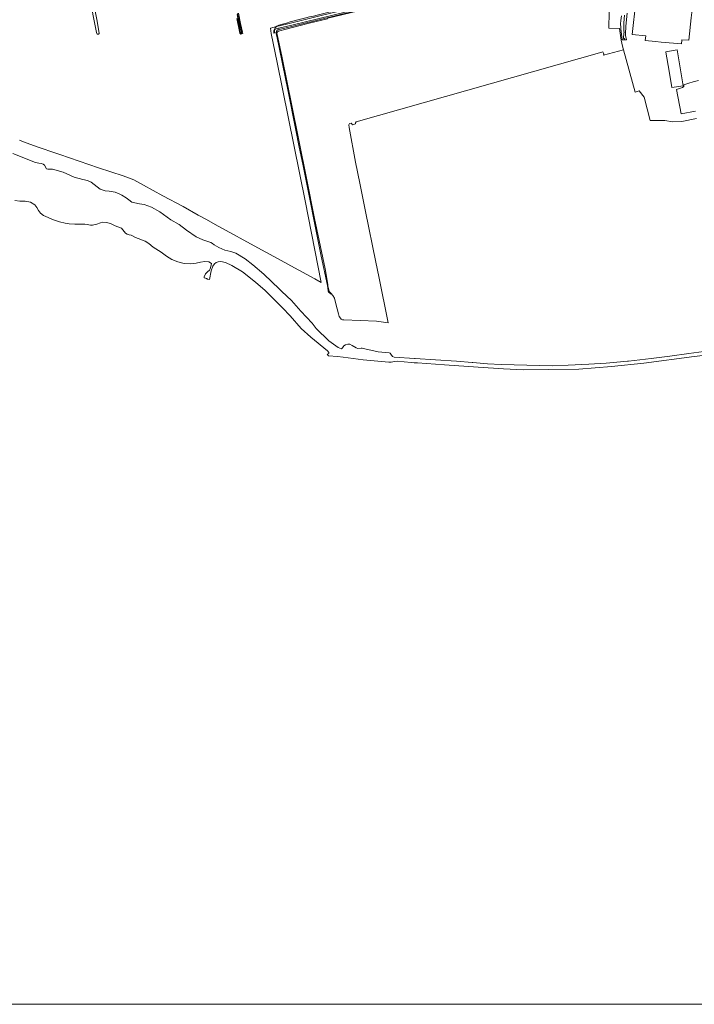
# Model space of a CAD drawing. Header units: metres. Extents: x 104777 to 177370, y 409697 to 438337.
# Tile 2 of 133: x 128057 to 128896, y 420388 to 421611. Entities that reach past the tile are written whole.
import ezdxf

# ---------------------------------------------------------------- set-up
doc = ezdxf.new("R2010")
doc.units = ezdxf.units.M
doc.layers.add('00_KADER', color=5, linetype='Continuous')
for name, color, linetype, lineweight in [('B-WE-GR-GRAS-GV', 60, 'Continuous', 13), ('B-WE-OG-TERREIN_BEGROEID-GV', 7, 'Continuous', 18), ('B-WE-OG-TERREIN_ERF-GV', 7, 'Continuous', 18), ('B-WE-OG-TERREIN_OEVER-GV', 7, 'Continuous', 18), ('B-WE-OG-WATER-GV', 130, 'Continuous', 18), ('B-WE-OG-WATER_RIVIER-GV', 130, 'Continuous', 18), ('B-WE-OG-WEG-GV', 7, 'Continuous', 18), ('B-WE-VH-GESLOTENVERHARDING_ASFALT-GV', 10, 'Continuous', 18)]:
    doc.layers.add(name, color=color, linetype=linetype, lineweight=lineweight)

msp = doc.modelspace()

# ---------------------------------------------------------------- linework, layer by layer
at = {"layer": '00_KADER', "linetype": 'Continuous', "lineweight": 0, "ltscale": 20}
msp.add_lwpolyline([(124813.807, 427646.125), (133889.459, 427646.125), (133889.459, 420387.63), (124813.807, 420387.63)], close=True, dxfattribs=at)
at = {"layer": 'B-WE-GR-GRAS-GV', "ltscale": 20, "flags": 128}
for points in [[(128148.176, 421632.892), (128152.813, 421609.707), (128155.446, 421594.138), (128154.439, 421593.413), (128153.038, 421593.458), (128152.08, 421595.401), (128125.637, 421729.872)], [(128818.787, 421706.427), (128806.869, 421703.527), (128806.648, 421703.469), (128745.905, 421688.014), (128722.1, 421681.676), (128616.528, 421655.753), (128569.14, 421644.673), (128521.64, 421633.28), (128476.339, 421622.013), (128439.618, 421613.195), (128439.344, 421612.607), (128416.598, 421606.886), (128378.222, 421597.234)], [(128328.715, 421619.45), (128331.264, 421606.52), (128333.632, 421595.703), (128333.96, 421594.04), (128331.571, 421593.501), (128330.4, 421594.672), (128326.794, 421613.08)], [(128441.851, 421272.962), (128443.314, 421271.663), (128446.204, 421268.48), (128447.874, 421265.089), (128449.759, 421258.091), (128452.888, 421245.726), (128454.073, 421242.551), (128455.582, 421240.344), (128456.498, 421239.321), (128458.221, 421238.46), (128459.525, 421238.402), (128500.227, 421236.622), (128514.815, 421234.689), (128503.139, 421292.345), (128499.485, 421310.133), (128486.605, 421372.841), (128479.481, 421408.019), (128474.157, 421434.305), (128466.146, 421477.387), (128465.723, 421480.705), (128466.629, 421482.196), (128468.631, 421482.793), (128468.891, 421482.857), (128469.684, 421482.153), (128470.16, 421481.262), (128470.283, 421480.818), (128474.006, 421481.775), (128474.027, 421482.111), (128474.378, 421483.255), (128475.114, 421484.506), (128780.616, 421571.156), (128781.775, 421571.491), (128782.428, 421570.767), (128782.846, 421569.684), (128782.866, 421568.529), (128782.494, 421567.448), (128807.662, 421573.99), (128806.285, 421578.566), (128804.459, 421586.107), (128802.713, 421600.553), (128789.417, 421600.713), (128789.688, 421620.584)], [(128431.608, 421284.903), (128411.639, 421386.069), (128376.812, 421558.177), (128369.501, 421594.255), (128368.612, 421600.704), (128375.741, 421602.873)], [(128376.497, 421595.166), (128382.743, 421566.154), (128395.047, 421504.839), (128403.324, 421463.753), (128413.548, 421412.475), (128423.207, 421364.447), (128436.426, 421301.589), (128439.608, 421282.442)], [(128056.421, 421461.823), (128061.202, 421459.555), (128078.423, 421453.282), (128102.669, 421444.919), (128106.287, 421443.695), (128154.619, 421427.336), (128185.411, 421417.395), (128198.565, 421412.372), (128202.122, 421410.449), (128210.553, 421405.892), (128234.521, 421392.685), (128259.728, 421379.314), (128278.55, 421368.635), (128288.681, 421362.947), (128299.698, 421356.761), (128357.428, 421325.306), (128378.092, 421313.994), (128393.873, 421305.355), (128423.72, 421289.223), (128431.296, 421284.875)]]:
    msp.add_lwpolyline(points, dxfattribs=at)
at = {"layer": 'B-WE-GR-GRAS-GV', "ltscale": 20}
for points in [[(128378.693, 421604.665, -0.01111532), (128455.664, 421623.988)], [(128375.741, 421602.873, -0.09068248), (128378.693, 421604.665)], [(128378.222, 421597.234, 0.35667781), (128376.497, 421595.166)], [(128431.296, 421284.875, 0.03122717), (128431.608, 421284.903)], [(128439.608, 421282.442, -0.01682532), (128440.938, 421275.303)], [(128440.938, 421275.303, -0.13003879), (128441.295, 421273.835)], [(128441.295, 421273.835, -0.16028154), (128441.851, 421272.962)]]:
    msp.add_lwpolyline(points, format="xyb", dxfattribs=at)
at = {"layer": 'B-WE-OG-TERREIN_BEGROEID-GV', "ltscale": 20, "flags": 128}
msp.add_lwpolyline([(128375.741, 421602.873), (128388.211, 421606.002), (128429.878, 421616.128), (128613.901, 421660.752), (128736.631, 421690.995), (128741.891, 421691.472), (128800.527, 421706.081), (128805.218, 421708.923), (128807.309, 421710.19), (128789.815, 421706.591), (128750.245, 421696.956), (128744.829, 421695.569), (128690.378, 421681.618), (128620.641, 421664.687), (128535.449, 421643.641), (128455.664, 421623.988)], dxfattribs=at)
at = {"layer": 'B-WE-OG-TERREIN_BEGROEID-GV', "ltscale": 20}
for points in [[(128455.664, 421623.988, 0.01111532), (128378.693, 421604.665)], [(128378.693, 421604.665, 0.09068248), (128375.741, 421602.873)]]:
    msp.add_lwpolyline(points, format="xyb", dxfattribs=at)
at = {"layer": 'B-WE-OG-TERREIN_ERF-GV', "ltscale": 20, "flags": 128}
for points in [[(128880.089, 421585.833), (128879.587, 421581.203), (128854.517, 421583.556), (128847.505, 421584.447), (128834.676, 421585.736), (128835.22, 421591.168), (128818.368, 421593.172), (128822.782, 421633.565), (128830.467, 421632.78), (128830.765, 421635.576), (128834.512, 421635.177), (128834.813, 421638.004), (128860.093, 421635.511), (128885.038, 421632.689), (128884.675, 421629.483), (128890.797, 421628.814), (128890.248, 421623.795), (128892.803, 421623.516), (128891.746, 421613.837), (128888.691, 421585.874), (128880.165, 421586.501)], [(128881.718, 421529.367), (128867.581, 421527.009), (128864.2, 421547.282), (128860.237, 421571.038), (128860.165, 421571.472), (128874.279, 421573.971)]]:
    msp.add_lwpolyline(points, close=True, dxfattribs=at)
for points in [[(128789.688, 421620.584), (128789.417, 421600.713), (128802.713, 421600.553), (128804.459, 421586.107), (128806.285, 421578.566), (128807.662, 421573.99), (128821.977, 421521.514), (128826.818, 421522.809), (128833.097, 421515.127), (128840.852, 421486.064), (128859.109, 421485.984), (128868.316, 421484.635), (128880.144, 421484.847), (128898.479, 421488.762)], [(128811.959, 421619.529), (128810.227, 421603.488), (128810.205, 421593.852), (128810.2, 421591.857), (128811.07, 421586.356), (128808.87, 421586.57), (128806, 421586.35), (128804.22, 421600), (128804.023, 421601.854), (128803.89, 421606.192), (128804.21, 421610.52), (128805.049, 421616.279)], [(128896.891, 421497.652), (128879.27, 421494.239), (128873.634, 421524.64), (128880.778, 421526.942), (128882.604, 421528.45), (128882.524, 421530.355), (128888.874, 421532.339), (128894.113, 421534.006), (128900.939, 421535.673)]]:
    msp.add_lwpolyline(points, dxfattribs=at)
at = {"layer": 'B-WE-OG-TERREIN_OEVER-GV', "ltscale": 20, "flags": 128}
for points in [[(128326.794, 421613.08), (128330.4, 421594.672), (128331.571, 421593.501), (128333.96, 421594.04), (128333.632, 421595.703), (128331.264, 421606.52), (128328.715, 421619.45)], [(128327.592, 421619.227), (128329.874, 421606.891), (128332.44, 421595.791), (128332.55, 421595.057), (128332.135, 421594.54), (128331.476, 421594.693), (128331.197, 421595.375), (128330.684, 421596.909), (128326.934, 421618.044)]]:
    msp.add_lwpolyline(points, dxfattribs=at)
at = {"layer": 'B-WE-OG-WATER-GV', "ltscale": 20, "flags": 128}
msp.add_lwpolyline([(128326.934, 421618.044), (128330.684, 421596.909), (128331.197, 421595.375), (128331.476, 421594.693), (128332.135, 421594.54), (128332.55, 421595.057), (128332.44, 421595.791), (128329.874, 421606.891), (128327.592, 421619.227)], dxfattribs=at)
at = {"layer": 'B-WE-OG-WATER_RIVIER-GV', "ltscale": 20, "flags": 128}
for points in [[(128913.592, 421199.655), (128888.843, 421196.545), (128864.994, 421193.234), (128842.027, 421190.394), (128813.704, 421187.078), (128812.39, 421186.964), (128786.028, 421184.673), (128764.259, 421183.095), (128738.901, 421181.87), (128719.12, 421181.238), (128703.342, 421181.495), (128655.212, 421182.804), (128638.408, 421183.817), (128620.333, 421185.37), (128619.462, 421185.445), (128599.852, 421186.831), (128573.854, 421188.849), (128548.226, 421190.392), (128548.199, 421190.394), (128547.445, 421190.439), (128547.425, 421190.44), (128522.193, 421191.959), (128520.303, 421192.933), (128518.293, 421195.832), (128517.499, 421196.772), (128515.875, 421197.464), (128502.387, 421198.525), (128485.65, 421202.141), (128482.326, 421203.269), (128481.04, 421203.233), (128477.197, 421202.82), (128475.115, 421203.495), (128470.112, 421206.651), (128467.048, 421208.153), (128464.53, 421208.104), (128461.957, 421207.237), (128459.805, 421205.918), (128458.113, 421203.68), (128456.648, 421202.447), (128452.803, 421204.047), (128441.18, 421212.374), (128425.382, 421227.417), (128420.293, 421234.164), (128406.225, 421248.97), (128394.399, 421262.424), (128382.687, 421273.68), (128379.845, 421276.354), (128360.047, 421294.977), (128346.613, 421306.745), (128337.162, 421314.362), (128325.313, 421321.324), (128318.979, 421323.447), (128311.532, 421325.056), (128304.131, 421328.127), (128298.301, 421331.696), (128296.434, 421333.402), (128294.183, 421334.479), (128285.368, 421337.316), (128284.406, 421337.626), (128276.115, 421341.457), (128264.133, 421349.978), (128254.844, 421356.949), (128244.507, 421362.583), (128230.747, 421372.715), (128220.322, 421378.443), (128211.194, 421381.843), (128205.359, 421382.395), (128196.193, 421384.608), (128192.081, 421387.574), (128188.868, 421390.054), (128183.671, 421393.42), (128180.098, 421394.967), (128175.463, 421396.974), (128168.01, 421398.4), (128162.805, 421398.658), (128156.751, 421400.954), (128148.972, 421406.506), (128145.594, 421409.54), (128140.813, 421411.613), (128134.901, 421412.624), (128124.483, 421415.7), (128110.412, 421421.818), (128097.459, 421425.706), (128091.597, 421425.436), (128089.885, 421426.222), (128087.367, 421430.417), (128085.854, 421431.746), (128083.594, 421432.549), (128080.496, 421432.923), (128076.052, 421434.07), (128047.958, 421444.934)], [(128050.37, 421386.495), (128056.669, 421385.834), (128063.221, 421385.855), (128069.846, 421384.61), (128075.255, 421381.219), (128077.685, 421378.154), (128080.094, 421374.4), (128082.51, 421370.875), (128086.333, 421368.225), (128098.452, 421362.667), (128105.845, 421360.248), (128112.908, 421358.299), (128118.056, 421357.56), (128125.097, 421357.465), (128130.578, 421357.391), (128137.466, 421357.171), (128140.559, 421356.843), (128144.673, 421356.137), (128147.088, 421356.175), (128152.524, 421357.266), (128156.938, 421358.734), (128159.952, 421359.557), (128164.663, 421359.522), (128169.326, 421357.994), (128175.104, 421355.396), (128183.046, 421352.155), (128188.025, 421346.135), (128190.048, 421344.692), (128192.555, 421344.037), (128195.296, 421343.49), (128200.382, 421340.8), (128212.42, 421336.279), (128217.039, 421333.373), (128222.633, 421328.598), (128232.553, 421322.536), (128239.062, 421317.616), (128245.933, 421313.26), (128253.315, 421310.497), (128261.289, 421308.289), (128268.744, 421307.821), (128276.021, 421308.968), (128281.569, 421309.941), (128286.879, 421310.691), (128291.923, 421310.3), (128295.079, 421308.361), (128293.96, 421302.888), (128293.563, 421301.914), (128293.064, 421300.988), (128292.469, 421300.12), (128291.784, 421299.321), (128290.816, 421298.758), (128289.913, 421298.096), (128289.085, 421297.342), (128288.341, 421296.505), (128287.69, 421295.594), (128285.965, 421292.004), (128285.915, 421291.908), (128285.874, 421291.807), (128285.844, 421291.702), (128285.825, 421291.595), (128285.817, 421291.486), (128285.819, 421291.378), (128285.833, 421291.269), (128285.858, 421291.163), (128285.893, 421291.06), (128285.939, 421290.962), (128285.994, 421290.868), (128286.059, 421290.78), (128286.132, 421290.699), (128286.213, 421290.627), (128286.301, 421290.563), (128286.395, 421290.508), (128286.494, 421290.463), (128289.001, 421289.627), (128289.26, 421289.518), (128289.506, 421289.382), (128289.735, 421289.22), (128289.945, 421289.033), (128290.134, 421288.825), (128292.509, 421288.514), (128294.672, 421299.18), (128296.58, 421304.98), (128298.631, 421308.018), (128300.867, 421309.67), (128303.541, 421310.619), (128306.762, 421310.746), (128312.588, 421309.641), (128320.4, 421305.945), (128333.706, 421297.936), (128349.732, 421285.128), (128361.924, 421274.626), (128368.041, 421268.686), (128373.182, 421263.694), (128383.541, 421253.366), (128392.874, 421243.3), (128406.734, 421227.458), (128418.463, 421216.856), (128439.186, 421199.991), (128441.068, 421197.748), (128441.036, 421196.714), (128440.21, 421196.051), (128439.091, 421195.744), (128440.542, 421193.775), (128451.71, 421192.696), (128458.794, 421191.782), (128483.643, 421188.576), (128515.523, 421185.73), (128517.277, 421185.573), (128518.698, 421185.834), (128522.814, 421186.499), (128526.001, 421186.824), (128543.408, 421185.305), (128547.031, 421184.989), (128547.054, 421184.988), (128547.818, 421184.963), (128547.84, 421184.962), (128551.143, 421184.749), (128584.754, 421182.583), (128626.702, 421179.571), (128658.198, 421177.371), (128683.032, 421176.314), (128714.467, 421176.479), (128752.171, 421177.2), (128792.545, 421180.269), (128832.789, 421184.418), (128895.535, 421192.611), (128931.488, 421197.122)]]:
    msp.add_lwpolyline(points, dxfattribs=at)
at = {"layer": 'B-WE-OG-WEG-GV', "ltscale": 20, "flags": 128}
for points in [[(128372.511, 421595.747), (128372.713, 421594.753), (128373.817, 421594.954), (128373.402, 421596.978), (128373.25, 421598.08), (128373.307, 421598.7), (128373.748, 421599.202), (128374.344, 421599.585), (128378.277, 421600.805), (128378.668, 421600.891), (128394.872, 421604.48), (128461.523, 421620.891), (128521.347, 421635.506), (128565.224, 421646.225), (128594.966, 421653.763), (128662.161, 421669.262), (128737.462, 421688.541), (128761.446, 421694.89), (128789.968, 421701.745), (128804.046, 421705.674)], [(128805.604, 421707.437), (128805.218, 421708.923), (128800.527, 421706.081), (128741.891, 421691.472), (128736.631, 421690.995), (128613.901, 421660.752), (128429.878, 421616.128), (128388.211, 421606.002), (128375.741, 421602.873)], [(128508.322, 421630.663), (128408.183, 421606.057), (128394.815, 421602.85), (128379.1, 421599.225), (128377.622, 421598.712), (128376.525, 421598.009), (128375.779, 421596.62), (128375.554, 421595.274), (128375.601, 421593.753), (128376.158, 421590.933), (128389.835, 421524.277), (128399.674, 421476.041), (128404.313, 421452.821), (128408.949, 421429.752), (128431.689, 421317.45), (128439.277, 421280.943), (128440.17, 421274.916), (128440.395, 421273.819), (128440.763, 421272.741), (128441.774, 421271.863), (128443.749, 421270.315), (128443.314, 421271.663)], [(128378.222, 421597.234), (128416.598, 421606.886), (128439.344, 421612.607)], [(128439.608, 421282.442), (128436.426, 421301.589), (128423.207, 421364.447), (128413.548, 421412.475), (128403.324, 421463.753), (128395.047, 421504.839), (128382.743, 421566.154), (128376.497, 421595.166)], [(128443.314, 421271.663), (128441.851, 421272.962)]]:
    msp.add_lwpolyline(points, dxfattribs=at)
at = {"layer": 'B-WE-OG-WEG-GV', "ltscale": 20}
for points in [[(128375.741, 421602.873, 0.21270289), (128372.511, 421595.747)], [(128376.497, 421595.166, -0.35667781), (128378.222, 421597.234)], [(128440.938, 421275.303, 0.01682532), (128439.608, 421282.442)], [(128441.295, 421273.835, 0.13003879), (128440.938, 421275.303)], [(128441.851, 421272.962, 0.16028154), (128441.295, 421273.835)]]:
    msp.add_lwpolyline(points, format="xyb", dxfattribs=at)
at = {"layer": 'B-WE-VH-GESLOTENVERHARDING_ASFALT-GV', "ltscale": 20, "flags": 128}
for points in [[(128804.046, 421705.674), (128789.968, 421701.745), (128761.446, 421694.89), (128737.462, 421688.541), (128662.161, 421669.262), (128594.966, 421653.763), (128565.224, 421646.225), (128521.347, 421635.506), (128461.523, 421620.891), (128394.872, 421604.48), (128378.668, 421600.891), (128379.1, 421599.225), (128394.815, 421602.85), (128408.183, 421606.057), (128508.322, 421630.663), (128538.434, 421638.058), (128596.697, 421651.668), (128690.456, 421674.464), (128753.533, 421690.568), (128784.44, 421698.84), (128805.381, 421704.198)], [(128805.049, 421616.279), (128804.21, 421610.52), (128803.89, 421606.192), (128804.023, 421601.854), (128804.22, 421600), (128806, 421586.35), (128808.87, 421586.57), (128808.776, 421587.97), (128807.374, 421588.102), (128808.087, 421595.042), (128808.301, 421595.029), (128808.1, 421598.01), (128807.965, 421607.484), (128808.821, 421616.92)]]:
    msp.add_lwpolyline(points, dxfattribs=at)

doc.saveas('drawing.dxf')
